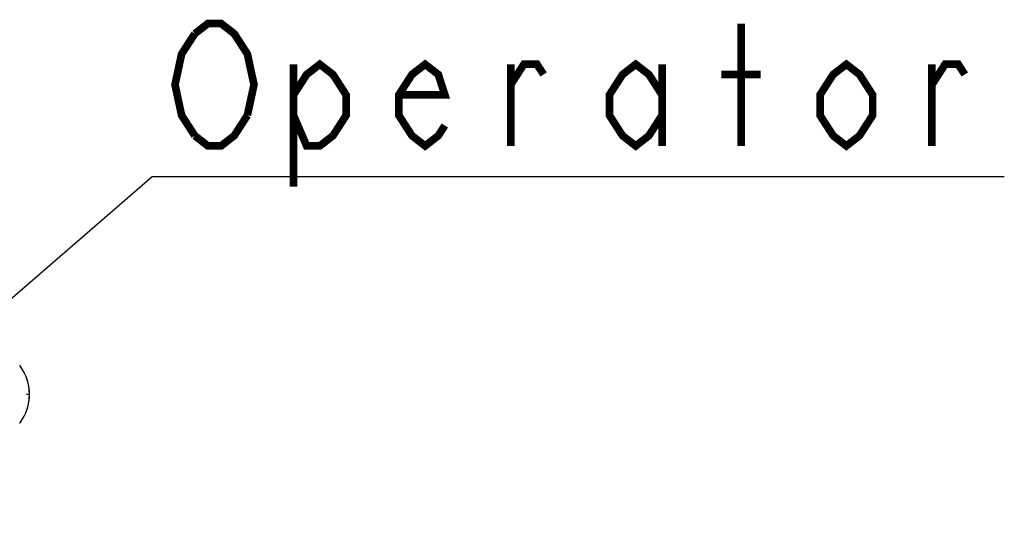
# Model space of a CAD drawing. Extents: x 27 to 410, y 33 to 287.
# Tile 21 of 31: x 113 to 138, y 188 to 201. Entities that reach past the tile are written whole.
import ezdxf

# ---------------------------------------------------------------- set-up
doc = ezdxf.new("R2010")
doc.units = 0
doc.header["$LTSCALE"] = 23.1
for name, color, linetype in [('ALL_AXIS', 7, 'CONTINUOUS'), ('ALL_CURVE', 7, 'CONTINUOUS'), ('ALL_FEATURES', 7, 'CONTINUOUS'), ('ALL_NOTE', 7, 'CONTINUOUS')]:
    doc.layers.add(name, color=color, linetype=linetype)

msp = doc.modelspace()

# ---------------------------------------------------------------- linework, layer by layer
at = {"layer": 'ALL_AXIS', "color": 7, "linetype": 'CONTINUOUS'}
msp.add_arc((111.623, 191.54), 1.25, 323.4189, 36.5811, dxfattribs=at)
at = {"layer": 'ALL_CURVE', "color": 40, "linetype": 'CONTINUOUS'}
msp.add_line((112.873, 191.54), (112.796, 191.54), dxfattribs=at)
msp.add_arc((111.623, 191.54), 1.25, 339.8182, 20.1818, dxfattribs=at)
at = {"layer": 'ALL_FEATURES', "color": 7, "linetype": 'CONTINUOUS'}
for centre, start, end in [((112.617, 192.278), 36.5811, 90), ((112.617, 190.803), 270, 323.4189)]:
    msp.add_arc(centre, 0.0125, start, end, dxfattribs=at)
at = {"layer": 'ALL_NOTE', "color": 2, "linetype": 'CONTINUOUS'}
for p, q in [((105.752, 188.299), (116.082, 197.235)), ((116.082, 197.235), (116.332, 197.235)), ((116.332, 197.235), (138.348, 197.235))]:
    msp.add_line(p, q, dxfattribs=at)
at = {"layer": 'ALL_NOTE', "color": 2, "linetype": 'CONTINUOUS', "const_width": 0.2}
for points in [[(117.192, 200.968), (117.536, 201.235), (117.88, 201.235), (118.224, 200.968), (118.396, 200.702), (118.568, 200.435), (118.74, 199.635), (118.568, 198.835)], [(131.468, 198.035), (131.468, 201.235)], [(117.192, 198.302), (116.848, 198.835), (116.676, 199.635), (116.848, 200.435), (117.192, 200.968)], [(119.772, 199.368), (120.116, 199.902), (120.46, 200.168), (120.804, 199.902), (121.148, 199.368), (121.148, 198.835), (120.804, 198.302), (120.46, 198.035), (120.116, 198.035), (119.772, 198.835)], [(119.772, 200.168), (119.772, 196.968)], [(123.728, 198.568), (123.556, 198.302), (123.212, 198.035), (122.868, 198.302), (122.524, 198.835), (122.524, 199.368), (122.868, 199.902), (123.212, 200.168), (123.556, 199.902), (123.728, 199.368), (122.524, 199.368)], [(125.448, 199.635), (125.792, 200.168), (126.136, 200.168), (126.308, 199.902)], [(125.448, 198.035), (125.448, 200.168)], [(129.404, 198.835), (129.06, 198.302), (128.716, 198.035), (128.372, 198.302), (128.028, 198.835), (128.028, 199.368), (128.372, 199.902), (128.716, 200.168), (129.06, 199.902), (129.404, 199.368)], [(129.404, 200.168), (129.404, 198.035)], [(134.908, 198.835), (134.564, 198.302), (134.22, 198.035), (133.876, 198.302), (133.532, 198.835), (133.532, 199.368), (133.876, 199.902), (134.22, 200.168), (134.564, 199.902), (134.908, 199.368), (134.908, 198.835)], [(136.456, 199.635), (136.8, 200.168), (137.144, 200.168), (137.316, 199.902)], [(136.456, 198.035), (136.456, 200.168)], [(130.952, 199.902), (131.984, 199.902)], [(118.568, 198.835), (118.224, 198.302), (117.88, 198.035), (117.536, 198.035), (117.192, 198.302)]]:
    msp.add_lwpolyline(points, dxfattribs=at)

doc.saveas('drawing.dxf')
